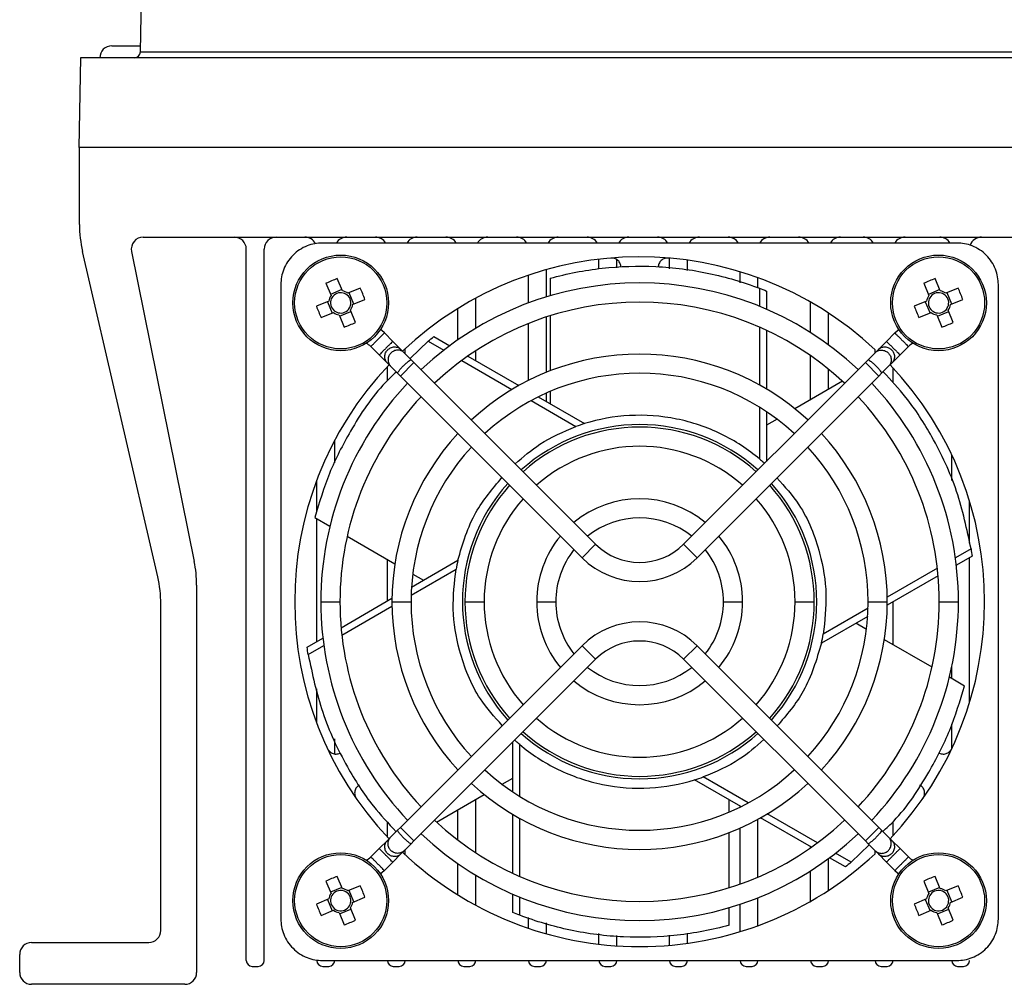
# Model space of a CAD drawing. Header units: millimetres. Extents: x 15231 to 16570, y 10019 to 11489.
# Tile 24 of 206: x 15896 to 15978, y 10240 to 10321. Entities that reach past the tile are written whole.
import ezdxf

# ---------------------------------------------------------------- set-up
doc = ezdxf.new("R2010")
doc.units = ezdxf.units.MM

msp = doc.modelspace()

# ---------------------------------------------------------------- linework, layer by layer
at = {"color": 7, "linetype": 'Continuous', "lineweight": 25}
for p, q in [((15906.144, 10318.477), (15908.307, 10442.397)), ((15903.747, 10318.986), (15906.149, 10318.986)), ((15901.135, 10317.986), (15901.004, 10310.486)), ((16130.96, 10317.986), (15901.135, 10317.986)), ((15906.144, 10318.477), (16125.951, 10318.477)), ((16131.091, 10310.486), (15901.004, 10310.486)), ((15901.047, 10304.037), (15901.047, 10310.486)), ((15906.384, 10302.986), (16125.711, 10302.986)), ((15974.439, 10302.49), (15921.355, 10302.49)), ((15907.591, 10274.556), (15901.304, 10301.787)), ((15905.404, 10301.787), (15910.649, 10275.856)), ((15914.997, 10242.486), (15914.997, 10301.986)), ((15916.497, 10242.486), (15916.497, 10301.986)), ((15944.497, 10300.332), (15944.497, 10301.135)), ((15945.997, 10300.423), (15945.997, 10301.102)), ((15950.397, 10300.333), (15950.397, 10301.227)), ((15951.897, 10300.184), (15951.897, 10301.057)), ((15938.597, 10297.476), (15938.597, 10299.795)), ((15940.097, 10297.984), (15940.097, 10300.261)), ((15956.297, 10299.166), (15956.297, 10300.086)), ((15917.893, 10299.028), (15917.893, 10245.944)), ((15921.661, 10299.121), (15922.089, 10298.09)), ((15923.041, 10298.484), (15922.613, 10299.516)), ((15940.419, 10299.541), (15940.419, 10298.08)), ((15957.797, 10298.74), (15957.797, 10299.584)), ((15971.661, 10299.121), (15972.089, 10298.09)), ((15973.041, 10298.484), (15972.613, 10299.516)), ((15977.901, 10245.944), (15977.901, 10299.028)), ((15922.996, 10298.591), (15922.045, 10298.197)), ((15924.533, 10298.721), (15923.502, 10298.294)), ((15924.003, 10297.386), (15923.608, 10298.338)), ((15957.927, 10298.703), (15957.927, 10297.192)), ((15958.501, 10298.476), (15958.501, 10296.952)), ((15972.996, 10298.591), (15972.045, 10298.197)), ((15974.533, 10298.721), (15973.502, 10298.294)), ((15974.003, 10297.386), (15973.608, 10298.338)), ((15921.898, 10297.629), (15920.867, 10297.201)), ((15921.792, 10297.585), (15922.186, 10296.633)), ((15923.896, 10297.342), (15924.928, 10297.77)), ((15934.197, 10295.362), (15934.197, 10297.875)), ((15962.197, 10294.992), (15962.197, 10297.542)), ((15971.898, 10297.629), (15970.867, 10297.201)), ((15971.792, 10297.585), (15972.186, 10296.633)), ((15973.896, 10297.342), (15974.928, 10297.77)), ((15921.261, 10296.25), (15922.293, 10296.677)), ((15922.754, 10296.487), (15923.182, 10295.455)), ((15922.798, 10296.38), (15923.75, 10296.775)), ((15924.133, 10295.85), (15923.705, 10296.881)), ((15932.697, 10294.394), (15932.697, 10297.007)), ((15963.697, 10293.965), (15963.697, 10296.624)), ((15971.261, 10296.25), (15972.293, 10296.677)), ((15972.754, 10296.487), (15973.182, 10295.455)), ((15972.798, 10296.38), (15973.75, 10296.775)), ((15974.133, 10295.85), (15973.705, 10296.881)), ((15938.597, 10290.996), (15938.597, 10295.761)), ((15940.097, 10291.676), (15940.097, 10296.306)), ((15940.419, 10296.409), (15940.419, 10291.804)), ((15926.548, 10294.966), (15927.25, 10294.264)), ((15957.927, 10295.456), (15957.927, 10290.611)), ((15958.501, 10295.197), (15958.501, 10290.281)), ((15968.545, 10294.264), (15969.246, 10294.966)), ((15927.929, 10293.585), (15927.25, 10294.264)), ((15930.207, 10294.28), (15928.744, 10292.861)), ((15930.207, 10294.28), (15931.515, 10293.525)), ((15930.691, 10294.664), (15932.011, 10293.901)), ((15967.865, 10293.585), (15968.545, 10294.264)), ((15926.118, 10293.133), (15925.417, 10293.834)), ((15927.929, 10293.585), (15928.199, 10293.315)), ((15928.789, 10292.725), (15928.199, 10293.315)), ((15928.297, 10293.217), (15928.297, 10293.655)), ((15934.197, 10292.639), (15934.197, 10293.475)), ((15967.005, 10292.725), (15967.595, 10293.315)), ((15967.595, 10293.315), (15967.865, 10293.585)), ((15967.597, 10293.317), (15967.597, 10293.562)), ((15970.378, 10293.834), (15969.676, 10293.133)), ((15926.118, 10293.133), (15926.798, 10292.453)), ((15927.068, 10292.183), (15926.798, 10292.453)), ((15929.018, 10292.497), (15927.886, 10291.365)), ((15928.789, 10292.725), (15929.018, 10292.497)), ((15929.018, 10292.497), (15944.22, 10277.294)), ((15933.019, 10292.657), (15937.215, 10290.234)), ((15933.53, 10293.024), (15937.788, 10290.566)), ((15951.574, 10277.294), (15966.777, 10292.497)), ((15962.197, 10289.377), (15962.197, 10293.071)), ((15966.777, 10292.497), (15967.005, 10292.725)), ((15967.908, 10291.365), (15966.777, 10292.497)), ((15968.997, 10292.453), (15968.727, 10292.183)), ((15969.676, 10293.133), (15968.997, 10292.453)), ((15926.797, 10290.972), (15926.797, 10292.161)), ((15927.068, 10292.183), (15927.658, 10291.593)), ((15927.886, 10291.365), (15927.658, 10291.593)), ((15963.697, 10290.243), (15963.697, 10291.944)), ((15968.137, 10291.593), (15967.908, 10291.365)), ((15968.727, 10292.183), (15968.137, 10291.593)), ((15969.097, 10290.784), (15969.097, 10292.053)), ((15943.089, 10276.163), (15927.886, 10291.365)), ((15967.908, 10291.365), (15952.706, 10276.163)), ((15964.877, 10290.924), (15960.888, 10288.621)), ((15940.097, 10289.233), (15940.097, 10289.937)), ((15940.419, 10290.077), (15940.419, 10289.047)), ((15938.82, 10289.308), (15942.571, 10287.142)), ((15939.425, 10289.621), (15943.296, 10287.386)), ((15957.927, 10288.758), (15957.927, 10284.427)), ((15958.501, 10288.39), (15958.501, 10284.22)), ((15959.393, 10287.758), (15958.501, 10287.242)), ((15922.397, 10284.096), (15922.397, 10285.979)), ((15973.997, 10282.621), (15973.997, 10284.778)), ((15920.897, 10280.045), (15920.897, 10282.65)), ((15975.497, 10277.384), (15975.497, 10280.886)), ((15920.727, 10279.537), (15921.992, 10278.807)), ((15920.897, 10269.141), (15920.897, 10279.439)), ((15923.44, 10277.971), (15927.428, 10275.668)), ((15943.089, 10276.163), (15944.22, 10277.294)), ((15951.574, 10277.294), (15952.706, 10276.163)), ((15975.617, 10276.908), (15974.309, 10276.153)), ((15926.797, 10272.547), (15926.797, 10276.033)), ((15928.822, 10273.716), (15932.693, 10275.951)), ((15975.707, 10276.298), (15974.387, 10275.536)), ((15975.497, 10264.085), (15975.497, 10276.177)), ((15928.79, 10273.035), (15932.541, 10275.201)), ((15972.805, 10275.285), (15968.609, 10272.862)), ((15928.924, 10274.805), (15929.816, 10274.29)), ((15972.868, 10274.659), (15968.61, 10272.2)), ((15910.847, 10273.873), (15910.847, 10241.486)), ((15922.927, 10270.313), (15927.184, 10272.771)), ((15907.847, 10244.986), (15907.847, 10272.306)), ((15921.232, 10272.486), (15922.832, 10272.486)), ((15922.989, 10269.686), (15927.186, 10272.109)), ((15927.182, 10272.486), (15928.782, 10272.486)), ((15933.292, 10272.486), (15934.892, 10272.486)), ((15939.287, 10272.486), (15940.887, 10272.486)), ((15954.907, 10272.486), (15956.507, 10272.486)), ((15960.902, 10272.486), (15962.502, 10272.486)), ((15967.004, 10271.936), (15963.254, 10269.77)), ((15967.012, 10272.486), (15968.612, 10272.486)), ((15969.097, 10268.881), (15969.097, 10272.482)), ((15972.962, 10272.486), (15974.562, 10272.486)), ((15966.973, 10271.255), (15963.102, 10269.02)), ((15966.871, 10270.166), (15965.979, 10270.681)), ((15920.087, 10268.673), (15921.407, 10269.435)), ((15972.355, 10267), (15968.366, 10269.303)), ((15920.178, 10268.063), (15921.486, 10268.818)), ((15927.886, 10253.606), (15943.089, 10268.809)), ((15944.22, 10267.677), (15943.089, 10268.809)), ((15952.706, 10268.809), (15951.574, 10267.677)), ((15952.706, 10268.809), (15967.908, 10253.606)), ((15944.22, 10267.677), (15929.018, 10252.474)), ((15966.777, 10252.474), (15951.574, 10267.677)), ((15973.997, 10266.052), (15973.997, 10267.026)), ((15975.067, 10265.434), (15973.802, 10266.164)), ((15920.897, 10262.321), (15920.897, 10265.204)), ((15973.997, 10260.193), (15973.997, 10262.24)), ((15922.397, 10259.752), (15922.397, 10261.023)), ((15937.294, 10256.581), (15937.294, 10260.751)), ((15937.868, 10256.213), (15937.868, 10260.544)), ((15956.975, 10255.663), (15953.224, 10257.829)), ((15936.402, 10257.214), (15937.294, 10257.729)), ((15956.369, 10255.351), (15952.499, 10257.585)), ((15930.918, 10254.048), (15934.906, 10256.35)), ((15934.197, 10251.496), (15934.197, 10255.941)), ((15955.375, 10254.894), (15955.375, 10255.924)), ((15956.297, 10255.315), (15956.297, 10255.392)), ((15932.697, 10252.555), (15932.697, 10255.075)), ((15937.294, 10249.774), (15937.294, 10254.69)), ((15962.776, 10252.314), (15958.579, 10254.737)), ((15926.797, 10252.81), (15926.797, 10254.074)), ((15937.868, 10249.515), (15937.868, 10254.361)), ((15957.797, 10249.459), (15957.797, 10254.289)), ((15962.265, 10251.947), (15958.007, 10254.405)), ((15969.097, 10252.918), (15969.097, 10254.096)), ((15927.068, 10252.788), (15927.658, 10253.378)), ((15927.658, 10253.378), (15927.886, 10253.606)), ((15927.886, 10253.606), (15929.018, 10252.474)), ((15955.375, 10248.562), (15955.375, 10253.167)), ((15956.297, 10248.87), (15956.297, 10253.55)), ((15966.777, 10252.474), (15967.908, 10253.606)), ((15967.908, 10253.606), (15968.137, 10253.378)), ((15968.727, 10252.788), (15968.137, 10253.378)), ((15926.118, 10251.838), (15926.798, 10252.518)), ((15926.798, 10252.518), (15927.068, 10252.788)), ((15928.789, 10252.246), (15928.199, 10251.656)), ((15929.018, 10252.474), (15928.789, 10252.246)), ((15965.587, 10250.691), (15967.096, 10252.155)), ((15967.005, 10252.246), (15966.777, 10252.474)), ((15967.005, 10252.246), (15967.595, 10251.656)), ((15968.727, 10252.788), (15968.997, 10252.518)), ((15969.676, 10251.838), (15968.997, 10252.518)), ((15925.417, 10251.137), (15926.118, 10251.838)), ((15927.929, 10251.386), (15927.25, 10250.707)), ((15928.199, 10251.656), (15927.929, 10251.386)), ((15928.297, 10251.316), (15928.297, 10251.754)), ((15962.197, 10251.9), (15962.197, 10251.986)), ((15965.587, 10250.691), (15964.279, 10251.446)), ((15967.865, 10251.386), (15967.595, 10251.656)), ((15967.597, 10251.409), (15967.597, 10251.654)), ((15967.865, 10251.386), (15968.545, 10250.707)), ((15969.676, 10251.838), (15970.378, 10251.137)), ((15927.25, 10250.707), (15926.548, 10250.005)), ((15932.697, 10247.964), (15932.697, 10250.577)), ((15963.697, 10248.347), (15963.697, 10251.006)), ((15965.104, 10250.307), (15963.784, 10251.07)), ((15969.246, 10250.005), (15968.545, 10250.707)), ((15934.197, 10247.096), (15934.197, 10249.609)), ((15962.197, 10247.429), (15962.197, 10249.979)), ((15921.661, 10249.121), (15922.089, 10248.09)), ((15923.041, 10248.484), (15922.613, 10249.516)), ((15924.533, 10248.721), (15923.502, 10248.294)), ((15971.661, 10249.121), (15972.089, 10248.09)), ((15973.041, 10248.484), (15972.613, 10249.516)), ((15974.533, 10248.721), (15973.502, 10248.294)), ((15922.996, 10248.591), (15922.045, 10248.197)), ((15924.003, 10247.386), (15923.608, 10248.338)), ((15937.294, 10246.495), (15937.294, 10248.019)), ((15972.996, 10248.591), (15972.045, 10248.197)), ((15974.003, 10247.386), (15973.608, 10248.338)), ((15921.898, 10247.629), (15920.867, 10247.201)), ((15921.792, 10247.585), (15922.186, 10246.633)), ((15923.896, 10247.342), (15924.928, 10247.77)), ((15937.868, 10246.268), (15937.868, 10247.779)), ((15956.297, 10244.886), (15956.297, 10247.178)), ((15957.797, 10245.387), (15957.797, 10247.726)), ((15971.898, 10247.629), (15970.867, 10247.201)), ((15971.792, 10247.585), (15972.186, 10246.633)), ((15973.896, 10247.342), (15974.928, 10247.77)), ((15921.261, 10246.25), (15922.293, 10246.677)), ((15922.754, 10246.487), (15923.182, 10245.455)), ((15922.798, 10246.38), (15923.75, 10246.775)), ((15924.133, 10245.85), (15923.705, 10246.881)), ((15955.375, 10245.43), (15955.375, 10246.891)), ((15971.261, 10246.25), (15972.293, 10246.677)), ((15972.754, 10246.487), (15973.182, 10245.455)), ((15972.798, 10246.38), (15973.75, 10246.775)), ((15974.133, 10245.85), (15973.705, 10246.881)), ((15938.597, 10245.176), (15938.597, 10246.061)), ((15940.097, 10244.71), (15940.097, 10245.634)), ((15944.497, 10243.837), (15944.497, 10244.728)), ((15951.897, 10243.914), (15951.897, 10244.724)), ((15897.047, 10243.986), (15906.847, 10243.986)), ((15945.997, 10243.698), (15945.997, 10244.579)), ((15950.397, 10243.744), (15950.397, 10244.585)), ((15896.047, 10241.486), (15896.047, 10242.986)), ((15921.355, 10242.482), (15974.439, 10242.482)), ((15915.497, 10241.986), (15915.997, 10241.986)), ((15921.397, 10241.986), (15921.897, 10241.986)), ((15927.297, 10241.986), (15927.797, 10241.986)), ((15933.197, 10241.986), (15933.697, 10241.986)), ((15939.097, 10241.986), (15939.597, 10241.986)), ((15944.997, 10241.986), (15945.497, 10241.986)), ((15950.897, 10241.986), (15951.397, 10241.986)), ((15956.797, 10241.986), (15957.297, 10241.986)), ((15962.697, 10241.986), (15963.197, 10241.986)), ((15968.097, 10241.986), (15968.597, 10241.986)), ((15974.497, 10241.986), (15974.997, 10241.986)), ((15909.847, 10240.486), (15897.047, 10240.486))]:
    msp.add_line(p, q, dxfattribs=at)
at = {"color": 7, "linetype": 'Continuous', "lineweight": 25, "flags": 128}
for points in [[(15926.548, 10294.966), (15926.325, 10295.167), (15926.215, 10295.251)], [(15969.246, 10294.966), (15969.47, 10295.167), (15969.58, 10295.251)], [(15926.548, 10250.005), (15926.325, 10249.805), (15926.215, 10249.72)], [(15969.246, 10250.005), (15969.47, 10249.805), (15969.58, 10249.72)]]:
    msp.add_lwpolyline(points, dxfattribs=at)
at = {"color": 7, "linetype": 'Continuous', "lineweight": 25}
for centre, radius in [((15922.897, 10297.486), 4), ((15972.897, 10297.486), 4), ((15922.897, 10297.486), 3.853), ((15972.897, 10297.486), 3.853), ((15922.897, 10247.486), 4), ((15922.897, 10247.486), 3.853), ((15972.897, 10247.486), 4), ((15972.897, 10247.486), 3.853)]:
    msp.add_circle(centre, radius, dxfattribs=at)
for centre, radius, start, end in [((15903.747, 10317.986), 1, 90, 180), ((15905.644, 10318.486), 0.5, 270, 359), ((15911.047, 10304.037), 10, 180, 193.00086), ((15906.384, 10301.986), 1, 90, 191.43497), ((15913.997, 10301.986), 1, 0, 90), ((15917.497, 10301.986), 1, 90, 180), ((15919.897, 10301.986), 1, 27.19377, 90), ((15923.397, 10301.986), 1, 90, 149.73481), ((15925.797, 10301.986), 1, 30.26519, 90), ((15929.297, 10301.986), 1, 90, 149.73481), ((15931.697, 10301.986), 1, 30.26519, 90), ((15935.197, 10301.986), 1, 90, 149.73481), ((15937.597, 10301.986), 1, 30.26519, 90), ((15941.097, 10301.986), 1, 90, 149.73481), ((15943.497, 10301.986), 1, 30.26519, 90), ((15946.997, 10301.986), 1, 90, 149.73481), ((15949.397, 10301.986), 1, 30.26519, 90), ((15952.897, 10301.986), 1, 90, 149.73481), ((15955.297, 10301.986), 1, 30.26519, 90), ((15958.797, 10301.986), 1, 90, 149.73481), ((15961.197, 10301.986), 1, 30.26519, 90), ((15964.697, 10301.986), 1, 90, 149.73481), ((15966.597, 10301.986), 1, 30.26519, 90), ((15970.097, 10301.986), 1, 90, 149.73481), ((15972.997, 10301.986), 1, 30.26519, 90), ((15976.497, 10301.986), 1, 90, 161.28091), ((15947.897, 10272.486), 28.85, 46.93385, 133.41101), ((15927.642, 10286.043), 14.381, 110.47036, 114.57499), ((15947.897, 10272.486), 26.665, 46.71924, 133.28076), ((15977.642, 10286.043), 14.381, 110.47036, 114.57499), ((15922.897, 10297.486), 0.851, 75.28157, 149.76378), ((15922.897, 10297.486), 1.009, 53.2096, 81.83574), ((15922.897, 10297.486), 0.851, 59.76378, 75.28157), ((15922.897, 10297.486), 0.851, 345.28157, 59.76378), ((15911.455, 10292.741), 14.381, 20.47036, 24.57499), ((15972.897, 10297.486), 0.851, 75.28157, 149.76378), ((15972.897, 10297.486), 1.009, 53.2096, 81.83574), ((15972.897, 10297.486), 0.851, 59.76378, 75.28157), ((15972.897, 10297.486), 0.851, 345.28157, 59.76378), ((15961.455, 10292.741), 14.381, 20.47036, 24.57499), ((15922.897, 10297.486), 1.009, 143.2096, 171.83574), ((15922.897, 10297.486), 0.851, 165.28157, 239.76378), ((15922.897, 10297.486), 0.851, 149.76378, 165.28157), ((15922.897, 10297.486), 1.009, 323.2096, 351.83574), ((15947.897, 10272.486), 25.065, 46.82902, 133.17098), ((15972.897, 10297.486), 1.009, 143.2096, 171.83574), ((15972.897, 10297.486), 0.851, 165.28157, 239.76378), ((15972.897, 10297.486), 0.851, 149.76378, 165.28157), ((15972.897, 10297.486), 1.009, 323.2096, 351.83574), ((15934.339, 10302.23), 14.381, 200.47036, 204.57499), ((15922.897, 10297.486), 1.009, 233.2096, 261.83574), ((15922.897, 10297.486), 0.851, 239.76378, 255.28157), ((15922.897, 10297.486), 0.851, 255.28157, 329.76378), ((15922.897, 10297.486), 0.851, 329.76378, 345.28157), ((15984.339, 10302.23), 14.381, 200.47036, 204.57499), ((15972.897, 10297.486), 1.009, 233.2096, 261.83574), ((15972.897, 10297.486), 0.851, 239.76378, 255.28157), ((15972.897, 10297.486), 0.851, 255.28157, 329.76378), ((15972.897, 10297.486), 0.851, 329.76378, 345.28157), ((15918.153, 10308.928), 14.381, 290.47036, 294.57499), ((15968.153, 10308.928), 14.381, 290.47036, 294.57499), ((15924.569, 10292.986), 1.2, 45, 67.77672), ((15971.226, 10292.986), 1.2, 112.22328, 135), ((15947.897, 10272.486), 20.715, 47.21328, 132.78672), ((15947.897, 10272.486), 28.85, 136.58899, 223.41101), ((15947.897, 10272.486), 19.115, 47.39864, 132.60136), ((15947.897, 10272.486), 28.85, 316.58899, 43.41101), ((15947.897, 10272.486), 26.665, 136.71924, 180), ((15947.897, 10272.486), 26.665, 0, 43.28076), ((15947.897, 10272.486), 25.065, 136.82902, 180), ((15947.897, 10272.486), 25.065, 0, 43.17098), ((15947.897, 10272.486), 14.815, 48.09547, 131.90453), ((15947.897, 10272.486), 14.605, 48.13999, 131.86001), ((15947.897, 10272.486), 20.715, 137.21328, 180), ((15947.897, 10272.486), 20.715, 0, 42.78672), ((15947.897, 10272.486), 19.115, 137.39864, 180), ((15947.897, 10272.486), 13.005, 48.52677, 131.47323), ((15947.897, 10272.486), 19.115, 0, 42.60136), ((15947.897, 10272.486), 14.815, 138.09547, 221.90453), ((15947.897, 10272.486), 14.605, 138.13999, 180), ((15947.897, 10272.486), 14.605, 0, 41.86001), ((15947.897, 10272.486), 14.815, 318.09547, 41.90453), ((15947.897, 10272.486), 13.005, 138.52677, 180), ((15947.897, 10272.486), 8.61, 50.33134, 129.66866), ((15947.897, 10272.486), 13.005, 0, 41.47323), ((15947.897, 10272.486), 7.01, 51.55303, 128.44697), ((15947.897, 10272.486), 8.61, 140.33134, 180), ((15947.897, 10272.486), 8.61, 0, 39.66866), ((15947.897, 10272.486), 7.01, 141.55303, 180), ((15947.897, 10280.971), 5.2, 225, 315), ((15947.897, 10272.486), 7.01, 0, 38.44697), ((15947.897, 10280.971), 6.8, 225, 315), ((15900.847, 10273.873), 10, 0, 11.43497), ((15897.847, 10272.306), 10, 0, 13.00086), ((15947.897, 10272.486), 26.665, 180, 223.28076), ((15947.897, 10272.486), 25.065, 180, 223.17098), ((15947.897, 10272.486), 20.715, 180, 222.7968), ((15947.897, 10272.486), 19.115, 180, 222.60136), ((15947.897, 10272.486), 14.605, 180, 221.86001), ((15947.897, 10272.486), 13.005, 180, 221.47323), ((15947.897, 10272.486), 8.61, 180, 219.66866), ((15947.897, 10272.486), 7.01, 180, 218.44697), ((15947.897, 10272.486), 7.01, 321.55303, 0), ((15947.897, 10272.486), 8.61, 320.33134, 0), ((15947.897, 10272.486), 13.005, 318.52677, 0), ((15947.897, 10272.486), 14.605, 318.13999, 0), ((15947.897, 10272.486), 19.115, 317.39864, 0), ((15947.897, 10272.486), 20.715, 317.21328, 0), ((15947.897, 10272.486), 25.065, 316.82902, 0), ((15947.897, 10272.486), 26.665, 316.71924, 0), ((15947.897, 10264), 6.8, 45, 135), ((15947.897, 10264), 5.2, 45, 135), ((15947.897, 10272.486), 7.01, 231.55303, 308.44697), ((15947.897, 10272.486), 8.61, 230.33134, 309.66866), ((15947.897, 10272.486), 13.005, 228.52677, 311.47323), ((15947.897, 10272.486), 14.815, 228.09547, 270), ((15947.897, 10272.486), 14.605, 228.13999, 311.86001), ((15947.897, 10272.486), 14.815, 270, 311.90453), ((15947.897, 10272.486), 19.115, 227.39864, 312.60136), ((15947.897, 10272.486), 20.715, 227.21328, 312.78672), ((15947.897, 10272.486), 25.065, 226.82902, 313.17098), ((15947.897, 10272.486), 26.665, 226.71924, 313.28076), ((15947.897, 10272.486), 28.85, 226.58899, 270), ((15947.897, 10272.486), 28.85, 270, 313.06615), ((15924.569, 10251.985), 1.2, 292.22298, 315), ((15971.226, 10251.985), 1.2, 225, 247.77701), ((15927.642, 10236.043), 14.381, 110.47036, 114.57499), ((15911.455, 10242.741), 14.381, 20.47036, 24.57499), ((15977.642, 10236.043), 14.381, 110.47036, 114.57499), ((15961.455, 10242.741), 14.381, 20.47036, 24.57499), ((15922.897, 10247.486), 1.009, 143.2096, 171.83574), ((15922.897, 10247.486), 0.851, 149.76378, 165.28157), ((15922.897, 10247.486), 0.851, 75.28157, 149.76378), ((15922.897, 10247.486), 1.009, 53.2096, 81.83574), ((15922.897, 10247.486), 0.851, 59.76378, 75.28157), ((15922.897, 10247.486), 0.851, 345.28157, 59.76378), ((15972.897, 10247.486), 1.009, 143.2096, 171.83574), ((15972.897, 10247.486), 0.851, 149.76378, 165.28157), ((15972.897, 10247.486), 0.851, 75.28157, 149.76378), ((15972.897, 10247.486), 1.009, 53.2096, 81.83574), ((15972.897, 10247.486), 0.851, 59.76378, 75.28157), ((15972.897, 10247.486), 0.851, 345.28157, 59.76378), ((15934.339, 10252.23), 14.381, 200.47036, 204.57499), ((15922.897, 10247.486), 0.851, 165.28157, 239.76378), ((15922.897, 10247.486), 0.851, 329.76378, 345.28157), ((15922.897, 10247.486), 1.009, 323.2096, 351.83574), ((15984.339, 10252.23), 14.381, 200.47036, 204.57499), ((15972.897, 10247.486), 0.851, 165.28157, 239.76378), ((15972.897, 10247.486), 0.851, 329.76378, 345.28157), ((15972.897, 10247.486), 1.009, 323.2096, 351.83574), ((15922.897, 10247.486), 1.009, 233.2096, 261.83574), ((15922.897, 10247.486), 0.851, 239.76378, 255.28157), ((15922.897, 10247.486), 0.851, 255.28157, 329.76378), ((15972.897, 10247.486), 1.009, 233.2096, 261.83574), ((15972.897, 10247.486), 0.851, 239.76378, 255.28157), ((15972.897, 10247.486), 0.851, 255.28157, 329.76378), ((15918.153, 10258.928), 14.381, 290.47036, 294.57499), ((15968.153, 10258.928), 14.381, 290.47036, 294.57499), ((15906.847, 10244.986), 1, 270, 0), ((15897.047, 10242.986), 1, 90, 180), ((15915.497, 10242.486), 0.5, 180, 270), ((15915.997, 10242.486), 0.5, 270, 0), ((15921.397, 10242.486), 0.5, 180, 270), ((15921.897, 10242.486), 0.5, 270, 359.54197), ((15927.297, 10242.486), 0.5, 180.45803, 270), ((15927.797, 10242.486), 0.5, 270, 359.54197), ((15933.197, 10242.486), 0.5, 180.45803, 270), ((15933.697, 10242.486), 0.5, 270, 359.54197), ((15939.097, 10242.486), 0.5, 180.45803, 270), ((15939.597, 10242.486), 0.5, 270, 359.54197), ((15944.997, 10242.486), 0.5, 180.45803, 270), ((15945.497, 10242.486), 0.5, 270, 359.54197), ((15950.897, 10242.486), 0.5, 180.45803, 270), ((15951.397, 10242.486), 0.5, 270, 359.54197), ((15956.797, 10242.486), 0.5, 180, 270), ((15957.297, 10242.486), 0.5, 270, 0), ((15962.697, 10242.486), 0.5, 180, 270), ((15963.197, 10242.486), 0.5, 270, 0), ((15968.097, 10242.486), 0.5, 180.45803, 270), ((15968.597, 10242.486), 0.5, 270, 359.54197), ((15974.497, 10242.486), 0.5, 180.45803, 270), ((15974.997, 10242.486), 0.5, 270, 0), ((15897.047, 10241.486), 1, 180, 270), ((15909.847, 10241.486), 1, 270, 0)]:
    msp.add_arc(centre, radius, start, end, dxfattribs=at)
for points, knots in [([(15921.355, 10302.49), (15920.947, 10302.49), (15920.507, 10302.415), (15919.655, 10302.078), (15919.245, 10301.814), (15918.569, 10301.138), (15918.305, 10300.728), (15917.968, 10299.876), (15917.893, 10299.436), (15917.893, 10299.028)], [0, 0, 0, 0, 0.25, 0.25, 0.5, 0.5, 0.75, 0.75, 1, 1, 1, 1]), ([(15977.901, 10299.028), (15977.901, 10299.436), (15977.827, 10299.876), (15977.49, 10300.728), (15977.225, 10301.138), (15976.549, 10301.814), (15976.14, 10302.078), (15975.287, 10302.415), (15974.847, 10302.49), (15974.439, 10302.49)], [0, 0, 0, 0, 0.25, 0.25, 0.5, 0.5, 0.75, 0.75, 1, 1, 1, 1]), ([(15940.419, 10299.541), (15941.827, 10299.931), (15943.283, 10300.214), (15946.242, 10300.546), (15947.744, 10300.595), (15950.737, 10300.452), (15952.227, 10300.26), (15955.14, 10299.646), (15956.563, 10299.225), (15957.927, 10298.703)], [0, 0, 0, 0, 0.25, 0.25, 0.5, 0.5, 0.75, 0.75, 1, 1, 1, 1]), ([(15946.338, 10300.458), (15946.338, 10300.554), (15946.32, 10300.658), (15946.236, 10300.859), (15946.17, 10300.955), (15946.002, 10301.109), (15945.901, 10301.167), (15945.694, 10301.234), (15945.588, 10301.243), (15945.493, 10301.235)], [0, 0, 0, 0, 0.25, 0.25, 0.5, 0.5, 0.75, 0.75, 1, 1, 1, 1]), ([(15950.301, 10301.235), (15950.206, 10301.243), (15950.101, 10301.234), (15949.894, 10301.167), (15949.793, 10301.109), (15949.625, 10300.955), (15949.559, 10300.859), (15949.475, 10300.658), (15949.457, 10300.554), (15949.457, 10300.458)], [0, 0, 0, 0, 0.25, 0.25, 0.5, 0.5, 0.75, 0.75, 1, 1, 1, 1]), ([(15925.417, 10293.834), (15925.417, 10293.834), (15925.429, 10293.847), (15925.484, 10293.902), (15925.528, 10293.945), (15925.638, 10294.055), (15925.705, 10294.122), (15925.844, 10294.262), (15925.916, 10294.333), (15926.049, 10294.467), (15926.121, 10294.539), (15926.261, 10294.678), (15926.328, 10294.745), (15926.438, 10294.855), (15926.481, 10294.899), (15926.536, 10294.954), (15926.548, 10294.966), (15926.548, 10294.966)], [0, 0, 0, 0, 0.125, 0.125, 0.25, 0.25, 0.375, 0.375, 0.5, 0.5, 0.625, 0.625, 0.75, 0.75, 0.875, 0.875, 1, 1, 1, 1]), ([(15969.246, 10294.966), (15969.246, 10294.966), (15969.258, 10294.954), (15969.313, 10294.899), (15969.357, 10294.855), (15969.467, 10294.745), (15969.534, 10294.678), (15969.673, 10294.539), (15969.745, 10294.467), (15969.879, 10294.333), (15969.95, 10294.262), (15970.09, 10294.122), (15970.157, 10294.055), (15970.267, 10293.945), (15970.31, 10293.902), (15970.365, 10293.847), (15970.378, 10293.834), (15970.378, 10293.834)], [0, 0, 0, 0, 0.125, 0.125, 0.25, 0.25, 0.375, 0.375, 0.5, 0.5, 0.625, 0.625, 0.75, 0.75, 0.875, 0.875, 1, 1, 1, 1]), ([(15927.25, 10294.264), (15927.25, 10294.264), (15927.238, 10294.252), (15927.183, 10294.197), (15927.139, 10294.154), (15927.029, 10294.044), (15926.962, 10293.977), (15926.823, 10293.837), (15926.751, 10293.765), (15926.617, 10293.632), (15926.546, 10293.56), (15926.406, 10293.421), (15926.339, 10293.354), (15926.229, 10293.244), (15926.186, 10293.2), (15926.131, 10293.145), (15926.118, 10293.133), (15926.118, 10293.133)], [0, 0, 0, 0, 0.125, 0.125, 0.25, 0.25, 0.375, 0.375, 0.5, 0.5, 0.625, 0.625, 0.75, 0.75, 0.875, 0.875, 1, 1, 1, 1]), ([(15968.545, 10294.264), (15968.545, 10294.264), (15968.557, 10294.252), (15968.612, 10294.197), (15968.655, 10294.154), (15968.766, 10294.044), (15968.833, 10293.977), (15968.972, 10293.837), (15969.044, 10293.765), (15969.177, 10293.632), (15969.249, 10293.56), (15969.388, 10293.421), (15969.455, 10293.354), (15969.566, 10293.244), (15969.609, 10293.2), (15969.664, 10293.145), (15969.676, 10293.133), (15969.676, 10293.133)], [0, 0, 0, 0, 0.125, 0.125, 0.25, 0.25, 0.375, 0.375, 0.5, 0.5, 0.625, 0.625, 0.75, 0.75, 0.875, 0.875, 1, 1, 1, 1]), ([(15926.798, 10292.453), (15926.734, 10292.517), (15926.678, 10292.598), (15926.6, 10292.786), (15926.58, 10292.893), (15926.585, 10293.108), (15926.611, 10293.216), (15926.697, 10293.408), (15926.758, 10293.492), (15926.891, 10293.625), (15926.975, 10293.685), (15927.166, 10293.772), (15927.275, 10293.798), (15927.49, 10293.803), (15927.597, 10293.782), (15927.785, 10293.705), (15927.866, 10293.648), (15927.929, 10293.585)], [0, 0, 0, 0, 0.125, 0.125, 0.25, 0.25, 0.375, 0.375, 0.5, 0.5, 0.625, 0.625, 0.75, 0.75, 0.875, 0.875, 1, 1, 1, 1]), ([(15928.199, 10293.315), (15928.136, 10293.378), (15928.055, 10293.435), (15927.867, 10293.512), (15927.76, 10293.533), (15927.545, 10293.528), (15927.436, 10293.502), (15927.245, 10293.415), (15927.161, 10293.355), (15927.028, 10293.222), (15926.967, 10293.138), (15926.881, 10292.946), (15926.855, 10292.838), (15926.85, 10292.623), (15926.87, 10292.516), (15926.948, 10292.328), (15927.005, 10292.247), (15927.068, 10292.183)], [0, 0, 0, 0, 0.125, 0.125, 0.25, 0.25, 0.375, 0.375, 0.5, 0.5, 0.625, 0.625, 0.75, 0.75, 0.875, 0.875, 1, 1, 1, 1]), ([(15967.595, 10293.315), (15967.659, 10293.378), (15967.739, 10293.435), (15967.927, 10293.512), (15968.034, 10293.533), (15968.25, 10293.528), (15968.358, 10293.502), (15968.55, 10293.415), (15968.633, 10293.355), (15968.767, 10293.222), (15968.827, 10293.138), (15968.914, 10292.946), (15968.94, 10292.838), (15968.945, 10292.623), (15968.924, 10292.516), (15968.847, 10292.328), (15968.79, 10292.247), (15968.727, 10292.183)], [0, 0, 0, 0, 0.125, 0.125, 0.25, 0.25, 0.375, 0.375, 0.5, 0.5, 0.625, 0.625, 0.75, 0.75, 0.875, 0.875, 1, 1, 1, 1]), ([(15967.865, 10293.585), (15967.929, 10293.648), (15968.009, 10293.705), (15968.197, 10293.782), (15968.304, 10293.803), (15968.52, 10293.798), (15968.628, 10293.772), (15968.82, 10293.685), (15968.904, 10293.625), (15969.037, 10293.492), (15969.097, 10293.408), (15969.184, 10293.216), (15969.21, 10293.108), (15969.215, 10292.893), (15969.194, 10292.786), (15969.117, 10292.598), (15969.06, 10292.517), (15968.997, 10292.453)], [0, 0, 0, 0, 0.125, 0.125, 0.25, 0.25, 0.375, 0.375, 0.5, 0.5, 0.625, 0.625, 0.75, 0.75, 0.875, 0.875, 1, 1, 1, 1]), ([(15927.658, 10291.593), (15927.65, 10291.602), (15927.653, 10291.623), (15927.69, 10291.696), (15927.725, 10291.747), (15927.822, 10291.872), (15927.883, 10291.944), (15928.015, 10292.09), (15928.086, 10292.164), (15928.219, 10292.297), (15928.293, 10292.367), (15928.439, 10292.5), (15928.511, 10292.561), (15928.636, 10292.658), (15928.687, 10292.693), (15928.76, 10292.73), (15928.781, 10292.733), (15928.789, 10292.725)], [0, 0, 0, 0, 0.125, 0.125, 0.25, 0.25, 0.375, 0.375, 0.5, 0.5, 0.625, 0.625, 0.75, 0.75, 0.875, 0.875, 1, 1, 1, 1]), ([(15967.005, 10292.725), (15967.014, 10292.733), (15967.035, 10292.73), (15967.107, 10292.693), (15967.159, 10292.658), (15967.283, 10292.561), (15967.356, 10292.5), (15967.502, 10292.367), (15967.575, 10292.297), (15967.709, 10292.164), (15967.779, 10292.09), (15967.911, 10291.944), (15967.973, 10291.872), (15968.07, 10291.747), (15968.104, 10291.696), (15968.142, 10291.623), (15968.145, 10291.602), (15968.137, 10291.593)], [0, 0, 0, 0, 0.125, 0.125, 0.25, 0.25, 0.375, 0.375, 0.5, 0.5, 0.625, 0.625, 0.75, 0.75, 0.875, 0.875, 1, 1, 1, 1]), ([(15927.55, 10291.702), (15927.244, 10291.414), (15925.698, 10289.96), (15923.838, 10287.092), (15921.862, 10283.304), (15921.103, 10280.784), (15920.727, 10279.537)], [0, 0, 0, 0, 0.087912, 0.44488, 0.725316, 1, 1, 1, 1]), ([(15975.617, 10276.908), (15975.271, 10278.535), (15974.57, 10281.835), (15972.595, 10286.025), (15970.476, 10289.346), (15968.919, 10291.021), (15968.267, 10291.724)], [0, 0, 0, 0, 0.292526, 0.593223, 0.829452, 1, 1, 1, 1]), ([(15957.927, 10284.427), (15956.975, 10285.227), (15955.895, 10285.937), (15953.551, 10287.078), (15952.287, 10287.508), (15949.69, 10288.033), (15948.358, 10288.128), (15945.755, 10287.987), (15944.485, 10287.753), (15943.296, 10287.386)], [0, 0, 0, 0, 0.25, 0.25, 0.5, 0.5, 0.75, 0.75, 1, 1, 1, 1]), ([(15937.5, 10284.014), (15938.164, 10284.6), (15939.671, 10285.93), (15941.53, 10286.707), (15942.571, 10287.142)], [0, 0, 0, 0, 0.440215, 1, 1, 1, 1]), ([(15957.927, 10284.427), (15958.036, 10284.335), (15958.177, 10284.215), (15958.313, 10284.091), (15958.344, 10284.063)], [0, 0, 0, 0, 0.774945, 1, 1, 1, 1]), ([(15932.693, 10275.951), (15933.104, 10277.339), (15933.863, 10279.903), (15935.592, 10281.935), (15936.384, 10282.867)], [0, 0, 0, 0, 0.541426, 1, 1, 1, 1]), ([(15959.384, 10282.84), (15960.032, 10282.12), (15961.671, 10280.299), (15963.004, 10276.877), (15963.639, 10273.155), (15963.381, 10270.887), (15963.254, 10269.77)], [0, 0, 0, 0, 0.2046521, 0.5175929, 0.7625341, 1, 1, 1, 1]), ([(15936.411, 10262.131), (15935.763, 10262.851), (15934.123, 10264.672), (15932.791, 10268.094), (15932.156, 10271.816), (15932.414, 10274.084), (15932.541, 10275.201)], [0, 0, 0, 0, 0.204652, 0.517593, 0.762534, 1, 1, 1, 1]), ([(15963.102, 10269.02), (15962.69, 10267.632), (15961.925, 10265.054), (15960.185, 10263.01), (15959.382, 10262.066)], [0, 0, 0, 0, 0.538226, 1, 1, 1, 1]), ([(15920.178, 10268.063), (15920.524, 10266.436), (15921.225, 10263.136), (15923.199, 10258.946), (15925.318, 10255.625), (15926.875, 10253.95), (15927.528, 10253.248)], [0, 0, 0, 0, 0.292526, 0.593223, 0.829452, 1, 1, 1, 1]), ([(15968.245, 10253.269), (15968.551, 10253.557), (15970.097, 10255.011), (15971.957, 10257.879), (15973.932, 10261.667), (15974.692, 10264.187), (15975.067, 10265.434)], [0, 0, 0, 0, 0.087912, 0.44488, 0.725316, 1, 1, 1, 1]), ([(15937.868, 10260.544), (15937.759, 10260.637), (15937.618, 10260.756), (15937.482, 10260.88), (15937.451, 10260.908)], [0, 0, 0, 0, 0.774945, 1, 1, 1, 1]), ([(15937.868, 10260.544), (15938.82, 10259.744), (15939.9, 10259.035), (15942.244, 10257.893), (15943.508, 10257.463), (15946.104, 10256.938), (15947.436, 10256.843), (15950.04, 10256.984), (15951.31, 10257.218), (15952.499, 10257.585)], [0, 0, 0, 0, 0.25, 0.25, 0.5, 0.5, 0.75, 0.75, 1, 1, 1, 1]), ([(15958.295, 10260.957), (15957.631, 10260.371), (15956.123, 10259.041), (15954.264, 10258.264), (15953.224, 10257.829)], [0, 0, 0, 0, 0.440215, 1, 1, 1, 1]), ([(15921.797, 10260.193), (15921.838, 10260.106), (15921.899, 10260.02), (15922.06, 10259.874), (15922.161, 10259.815), (15922.379, 10259.747), (15922.495, 10259.738), (15922.711, 10259.766), (15922.81, 10259.802), (15922.893, 10259.85)], [0, 0, 0, 0, 0.25, 0.25, 0.5, 0.5, 0.75, 0.75, 1, 1, 1, 1]), ([(15972.902, 10259.85), (15972.985, 10259.802), (15973.084, 10259.766), (15973.3, 10259.738), (15973.416, 10259.747), (15973.634, 10259.815), (15973.734, 10259.874), (15973.896, 10260.02), (15973.957, 10260.106), (15973.997, 10260.193)], [0, 0, 0, 0, 0.25, 0.25, 0.5, 0.5, 0.75, 0.75, 1, 1, 1, 1]), ([(15924.452, 10257.149), (15924.369, 10257.101), (15924.288, 10257.033), (15924.156, 10256.86), (15924.106, 10256.755), (15924.056, 10256.532), (15924.057, 10256.416), (15924.102, 10256.203), (15924.147, 10256.107), (15924.201, 10256.029)], [0, 0, 0, 0, 0.25, 0.25, 0.5, 0.5, 0.75, 0.75, 1, 1, 1, 1]), ([(15971.593, 10256.029), (15971.648, 10256.107), (15971.692, 10256.203), (15971.738, 10256.416), (15971.739, 10256.532), (15971.689, 10256.755), (15971.639, 10256.86), (15971.506, 10257.033), (15971.425, 10257.101), (15971.343, 10257.149)], [0, 0, 0, 0, 0.25, 0.25, 0.5, 0.5, 0.75, 0.75, 1, 1, 1, 1]), ([(15928.789, 10252.246), (15928.781, 10252.238), (15928.76, 10252.241), (15928.687, 10252.279), (15928.636, 10252.313), (15928.511, 10252.41), (15928.439, 10252.471), (15928.293, 10252.604), (15928.219, 10252.674), (15928.086, 10252.807), (15928.015, 10252.881), (15927.883, 10253.027), (15927.822, 10253.099), (15927.725, 10253.224), (15927.69, 10253.275), (15927.653, 10253.348), (15927.65, 10253.369), (15927.658, 10253.378)], [0, 0, 0, 0, 0.125, 0.125, 0.25, 0.25, 0.375, 0.375, 0.5, 0.5, 0.625, 0.625, 0.75, 0.75, 0.875, 0.875, 1, 1, 1, 1]), ([(15968.137, 10253.378), (15968.145, 10253.369), (15968.142, 10253.348), (15968.104, 10253.275), (15968.07, 10253.224), (15967.973, 10253.099), (15967.911, 10253.027), (15967.779, 10252.881), (15967.709, 10252.807), (15967.575, 10252.674), (15967.502, 10252.604), (15967.356, 10252.471), (15967.283, 10252.41), (15967.159, 10252.313), (15967.107, 10252.279), (15967.035, 10252.241), (15967.014, 10252.238), (15967.005, 10252.246)], [0, 0, 0, 0, 0.125, 0.125, 0.25, 0.25, 0.375, 0.375, 0.5, 0.5, 0.625, 0.625, 0.75, 0.75, 0.875, 0.875, 1, 1, 1, 1]), ([(15927.929, 10251.386), (15927.866, 10251.323), (15927.785, 10251.266), (15927.597, 10251.189), (15927.49, 10251.168), (15927.275, 10251.173), (15927.166, 10251.199), (15926.975, 10251.286), (15926.891, 10251.346), (15926.758, 10251.479), (15926.697, 10251.563), (15926.611, 10251.755), (15926.585, 10251.863), (15926.58, 10252.079), (15926.6, 10252.185), (15926.678, 10252.373), (15926.734, 10252.454), (15926.798, 10252.518)], [0, 0, 0, 0, 0.125, 0.125, 0.25, 0.25, 0.375, 0.375, 0.5, 0.5, 0.625, 0.625, 0.75, 0.75, 0.875, 0.875, 1, 1, 1, 1]), ([(15928.199, 10251.656), (15928.136, 10251.593), (15928.055, 10251.536), (15927.867, 10251.459), (15927.76, 10251.438), (15927.545, 10251.443), (15927.436, 10251.469), (15927.245, 10251.556), (15927.161, 10251.616), (15927.028, 10251.749), (15926.967, 10251.833), (15926.881, 10252.025), (15926.855, 10252.133), (15926.85, 10252.349), (15926.87, 10252.456), (15926.948, 10252.643), (15927.005, 10252.724), (15927.068, 10252.788)], [0, 0, 0, 0, 0.125, 0.125, 0.25, 0.25, 0.375, 0.375, 0.5, 0.5, 0.625, 0.625, 0.75, 0.75, 0.875, 0.875, 1, 1, 1, 1]), ([(15967.595, 10251.656), (15967.659, 10251.593), (15967.739, 10251.536), (15967.927, 10251.459), (15968.034, 10251.438), (15968.25, 10251.443), (15968.358, 10251.469), (15968.55, 10251.556), (15968.633, 10251.616), (15968.767, 10251.749), (15968.827, 10251.833), (15968.914, 10252.025), (15968.94, 10252.133), (15968.945, 10252.349), (15968.924, 10252.456), (15968.847, 10252.643), (15968.79, 10252.724), (15968.727, 10252.788)], [0, 0, 0, 0, 0.125, 0.125, 0.25, 0.25, 0.375, 0.375, 0.5, 0.5, 0.625, 0.625, 0.75, 0.75, 0.875, 0.875, 1, 1, 1, 1]), ([(15968.997, 10252.518), (15969.06, 10252.454), (15969.117, 10252.373), (15969.194, 10252.185), (15969.215, 10252.079), (15969.21, 10251.863), (15969.184, 10251.755), (15969.097, 10251.563), (15969.037, 10251.479), (15968.904, 10251.346), (15968.82, 10251.286), (15968.628, 10251.199), (15968.52, 10251.173), (15968.304, 10251.168), (15968.197, 10251.189), (15968.009, 10251.266), (15967.929, 10251.323), (15967.865, 10251.386)], [0, 0, 0, 0, 0.125, 0.125, 0.25, 0.25, 0.375, 0.375, 0.5, 0.5, 0.625, 0.625, 0.75, 0.75, 0.875, 0.875, 1, 1, 1, 1]), ([(15927.25, 10250.707), (15927.25, 10250.707), (15927.238, 10250.719), (15927.183, 10250.774), (15927.139, 10250.817), (15927.029, 10250.928), (15926.962, 10250.994), (15926.823, 10251.134), (15926.751, 10251.206), (15926.617, 10251.339), (15926.546, 10251.411), (15926.406, 10251.55), (15926.339, 10251.617), (15926.229, 10251.728), (15926.186, 10251.771), (15926.131, 10251.826), (15926.118, 10251.838), (15926.118, 10251.838)], [0, 0, 0, 0, 0.125, 0.125, 0.25, 0.25, 0.375, 0.375, 0.5, 0.5, 0.625, 0.625, 0.75, 0.75, 0.875, 0.875, 1, 1, 1, 1]), ([(15968.545, 10250.707), (15968.545, 10250.707), (15968.557, 10250.719), (15968.612, 10250.774), (15968.655, 10250.817), (15968.766, 10250.928), (15968.833, 10250.994), (15968.972, 10251.134), (15969.044, 10251.206), (15969.177, 10251.339), (15969.249, 10251.411), (15969.388, 10251.55), (15969.455, 10251.617), (15969.566, 10251.728), (15969.609, 10251.771), (15969.664, 10251.826), (15969.676, 10251.838), (15969.676, 10251.838)], [0, 0, 0, 0, 0.125, 0.125, 0.25, 0.25, 0.375, 0.375, 0.5, 0.5, 0.625, 0.625, 0.75, 0.75, 0.875, 0.875, 1, 1, 1, 1]), ([(15926.548, 10250.005), (15926.548, 10250.005), (15926.536, 10250.017), (15926.481, 10250.073), (15926.438, 10250.116), (15926.328, 10250.226), (15926.261, 10250.293), (15926.121, 10250.432), (15926.049, 10250.504), (15925.916, 10250.638), (15925.844, 10250.71), (15925.705, 10250.849), (15925.638, 10250.916), (15925.528, 10251.026), (15925.484, 10251.069), (15925.429, 10251.125), (15925.417, 10251.137), (15925.417, 10251.137)], [0, 0, 0, 0, 0.125, 0.125, 0.25, 0.25, 0.375, 0.375, 0.5, 0.5, 0.625, 0.625, 0.75, 0.75, 0.875, 0.875, 1, 1, 1, 1]), ([(15970.378, 10251.137), (15970.378, 10251.137), (15970.365, 10251.125), (15970.31, 10251.069), (15970.267, 10251.026), (15970.157, 10250.916), (15970.09, 10250.849), (15969.95, 10250.71), (15969.879, 10250.638), (15969.745, 10250.504), (15969.673, 10250.432), (15969.534, 10250.293), (15969.467, 10250.226), (15969.357, 10250.116), (15969.313, 10250.073), (15969.258, 10250.017), (15969.246, 10250.005), (15969.246, 10250.005)], [0, 0, 0, 0, 0.125, 0.125, 0.25, 0.25, 0.375, 0.375, 0.5, 0.5, 0.625, 0.625, 0.75, 0.75, 0.875, 0.875, 1, 1, 1, 1]), ([(15955.375, 10245.43), (15953.968, 10245.041), (15952.511, 10244.757), (15949.553, 10244.425), (15948.051, 10244.376), (15945.058, 10244.519), (15943.567, 10244.711), (15940.654, 10245.325), (15939.232, 10245.746), (15937.868, 10246.268)], [0, 0, 0, 0, 0.25, 0.25, 0.5, 0.5, 0.75, 0.75, 1, 1, 1, 1]), ([(15917.893, 10245.944), (15917.893, 10245.536), (15917.968, 10245.095), (15918.305, 10244.243), (15918.569, 10243.834), (15919.245, 10243.158), (15919.655, 10242.893), (15920.507, 10242.556), (15920.947, 10242.482), (15921.355, 10242.482)], [0, 0, 0, 0, 0.25, 0.25, 0.5, 0.5, 0.75, 0.75, 1, 1, 1, 1]), ([(15974.439, 10242.482), (15974.847, 10242.482), (15975.287, 10242.556), (15976.14, 10242.893), (15976.549, 10243.158), (15977.225, 10243.834), (15977.49, 10244.243), (15977.827, 10245.095), (15977.901, 10245.536), (15977.901, 10245.944)], [0, 0, 0, 0, 0.25, 0.25, 0.5, 0.5, 0.75, 0.75, 1, 1, 1, 1])]:
    msp.add_open_spline(points, degree=3, knots=knots, dxfattribs=at)
for points in [[(15957.927, 10298.703), (15958.119, 10298.629), (15958.31, 10298.554), (15958.501, 10298.476)], [(15930.207, 10294.28), (15930.367, 10294.41), (15930.528, 10294.538), (15930.691, 10294.664)], [(15943.296, 10287.386), (15943.052, 10287.311), (15942.81, 10287.229), (15942.571, 10287.142)], [(15975.617, 10276.908), (15975.649, 10276.705), (15975.68, 10276.502), (15975.707, 10276.298)], [(15932.693, 10275.951), (15932.636, 10275.702), (15932.585, 10275.452), (15932.541, 10275.201)], [(15963.102, 10269.02), (15963.159, 10269.269), (15963.209, 10269.519), (15963.254, 10269.77)], [(15920.178, 10268.063), (15920.145, 10268.266), (15920.115, 10268.469), (15920.087, 10268.673)], [(15952.499, 10257.585), (15952.742, 10257.66), (15952.984, 10257.742), (15953.224, 10257.829)], [(15965.587, 10250.691), (15965.428, 10250.561), (15965.267, 10250.434), (15965.104, 10250.307)], [(15937.868, 10246.268), (15937.676, 10246.342), (15937.484, 10246.417), (15937.294, 10246.495)]]:
    msp.add_open_spline(points, degree=3, dxfattribs=at)

doc.saveas('drawing.dxf')
